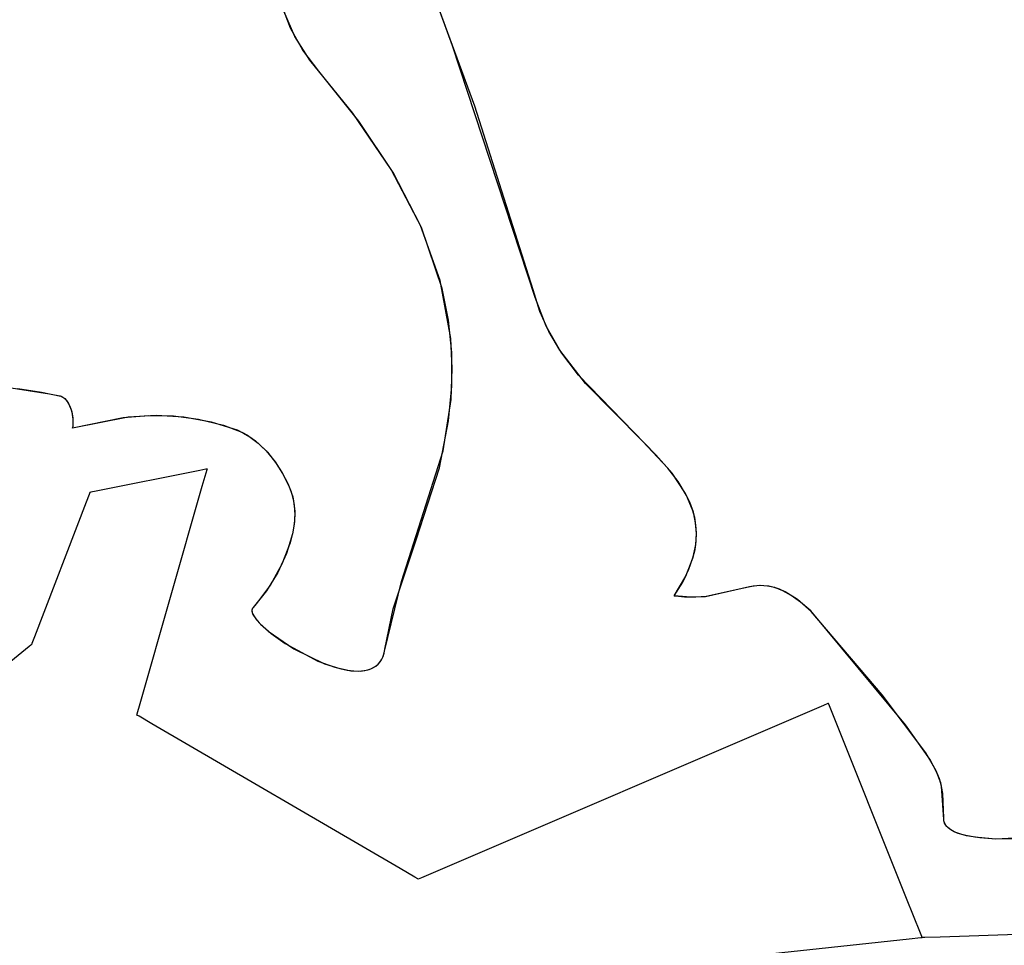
# Model space of a CAD drawing. Extents: x -3.81 to 3.8, y -2.54 to 5.19.
# Tile 38 of 93: x -1.5 to -1.26, y -1.42 to -1.19. Entities that reach past the tile are written whole.
import ezdxf

# ---------------------------------------------------------------- set-up
doc = ezdxf.new("R2010")
doc.units = 0

msp = doc.modelspace()

# ---------------------------------------------------------------- linework, layer by layer
at = {"layer": 'Layer 1', "color": 7, "linetype": 'CONTINUOUS'}
for p, q in [((-1.395305, -1.196196), (-1.406679, -1.165182)), ((-1.389652, -1.211433), (-1.406196, -1.166563)), ((-1.436235, -1.191692), (-1.438537, -1.185751)), ((-1.433128, -1.19728), (-1.436235, -1.191692)), ((-1.374413, -1.259787), (-1.395305, -1.196196)), ((-1.429062, -1.202597), (-1.433128, -1.19728)), ((-1.41899, -1.215255), (-1.429062, -1.202597)), ((-1.374924, -1.257871), (-1.389652, -1.211433)), ((-1.410332, -1.228216), (-1.41899, -1.215255)), ((-1.403381, -1.241606), (-1.410332, -1.228216)), ((-1.398427, -1.255545), (-1.403381, -1.241606)), ((-1.395762, -1.270158), (-1.398427, -1.255545)), ((-1.373221, -1.263352), (-1.374924, -1.257871)), ((-1.371643, -1.267024), (-1.374413, -1.259787)), ((-1.370955, -1.268401), (-1.373221, -1.263352)), ((-1.367915, -1.273547), (-1.371643, -1.267024)), ((-1.368216, -1.27309), (-1.370955, -1.268401)), ((-1.395379, -1.277756), (-1.395762, -1.270158)), ((-1.361704, -1.281562), (-1.368216, -1.27309)), ((-1.363487, -1.279474), (-1.367915, -1.273547)), ((-1.395678, -1.285568), (-1.395379, -1.277756)), ((-1.343902, -1.299569), (-1.363487, -1.279474)), ((-1.34727, -1.296128), (-1.361704, -1.281562)), ((-1.507947, -1.28251), (-1.49714, -1.284159)), ((-1.49714, -1.284159), (-1.494599, -1.284697)), ((-1.494599, -1.284697), (-1.494498, -1.28472)), ((-1.494498, -1.28472), (-1.49425, -1.284793)), ((-1.49425, -1.284793), (-1.494007, -1.284897)), ((-1.494007, -1.284897), (-1.493771, -1.28503)), ((-1.493771, -1.28503), (-1.493543, -1.285191)), ((-1.493543, -1.285191), (-1.493109, -1.28559)), ((-1.493109, -1.28559), (-1.49271, -1.286083)), ((-1.49271, -1.286083), (-1.49235, -1.286658)), ((-1.49235, -1.286658), (-1.492034, -1.287303)), ((-1.397637, -1.298597), (-1.395678, -1.285568)), ((-1.492034, -1.287303), (-1.491547, -1.288758)), ((-1.491547, -1.288758), (-1.491282, -1.290357)), ((-1.491353, -1.292809), (-1.478576, -1.290142)), ((-1.491282, -1.290357), (-1.491273, -1.292006)), ((-1.478576, -1.290142), (-1.472188, -1.28963)), ((-1.472188, -1.28963), (-1.465821, -1.289746)), ((-1.465821, -1.289746), (-1.459489, -1.290551)), ((-1.459489, -1.290551), (-1.453206, -1.292106)), ((-1.491371, -1.292795), (-1.491373, -1.292808)), ((-1.491373, -1.292808), (-1.491353, -1.292809)), ((-1.491366, -1.29277), (-1.491371, -1.292795)), ((-1.491358, -1.292719), (-1.491366, -1.29277)), ((-1.491342, -1.292618), (-1.491358, -1.292719)), ((-1.491315, -1.292415), (-1.491342, -1.292618)), ((-1.491273, -1.292006), (-1.491315, -1.292415)), ((-1.453206, -1.292106), (-1.448559, -1.293853)), ((-1.448559, -1.293853), (-1.447123, -1.294655)), ((-1.447123, -1.294655), (-1.444468, -1.296616)), ((-1.444468, -1.296616), (-1.442113, -1.298946)), ((-1.340905, -1.302933), (-1.34727, -1.296128)), ((-1.442113, -1.298946), (-1.440069, -1.301514)), ((-1.408236, -1.331603), (-1.397637, -1.298597)), ((-1.440069, -1.301514), (-1.438346, -1.304189)), ((-1.33982, -1.304275), (-1.343902, -1.299569)), ((-1.459186, -1.303559), (-1.485357, -1.308796)), ((-1.457663, -1.303254), (-1.459186, -1.303559)), ((-1.457339, -1.303189), (-1.457663, -1.303254)), ((-1.457576, -1.304151), (-1.457346, -1.303343)), ((-1.457346, -1.303343), (-1.457302, -1.303192)), ((-1.457308, -1.303183), (-1.457339, -1.303189)), ((-1.457301, -1.303181), (-1.457308, -1.303183)), ((-1.457302, -1.303192), (-1.457299, -1.303182)), ((-1.4573, -1.303181), (-1.457301, -1.303181)), ((-1.457299, -1.303181), (-1.4573, -1.303181)), ((-1.457299, -1.303182), (-1.457299, -1.303181)), ((-1.457299, -1.303181), (-1.457299, -1.303181)), ((-1.338275, -1.306372), (-1.340905, -1.302933)), ((-1.458552, -1.307564), (-1.457576, -1.304151)), ((-1.438346, -1.304189), (-1.436958, -1.306841)), ((-1.336576, -1.30909), (-1.33982, -1.304275)), ((-1.336143, -1.309895), (-1.338275, -1.306372)), ((-1.486703, -1.309065), (-1.486925, -1.309109)), ((-1.485357, -1.308796), (-1.486703, -1.309065)), ((-1.474241, -1.36247), (-1.458552, -1.307564)), ((-1.436958, -1.306841), (-1.436392, -1.308118)), ((-1.436392, -1.308118), (-1.4357, -1.310205)), ((-1.335349, -1.311574), (-1.336576, -1.30909)), ((-1.487878, -1.311577), (-1.500963, -1.345596)), ((-1.487114, -1.309591), (-1.487878, -1.311577)), ((-1.48695, -1.309164), (-1.487114, -1.309591)), ((-1.486934, -1.309123), (-1.48695, -1.309164)), ((-1.48693, -1.309113), (-1.486934, -1.309123)), ((-1.486929, -1.309111), (-1.48693, -1.309113)), ((-1.486925, -1.309109), (-1.486929, -1.30911)), ((-1.486929, -1.30911), (-1.486929, -1.30911)), ((-1.486929, -1.30911), (-1.486929, -1.30911)), ((-1.486929, -1.30911), (-1.486929, -1.309111)), ((-1.4357, -1.310205), (-1.435303, -1.312434)), ((-1.334608, -1.313545), (-1.336143, -1.309895)), ((-1.334428, -1.314129), (-1.335349, -1.311574)), ((-1.435303, -1.312434), (-1.435194, -1.314755)), ((-1.334093, -1.315432), (-1.334608, -1.313545)), ((-1.435194, -1.314755), (-1.435354, -1.317144)), ((-1.333845, -1.31677), (-1.334428, -1.314129)), ((-1.333765, -1.317368), (-1.334093, -1.315432)), ((-1.435354, -1.317144), (-1.435763, -1.319581)), ((-1.333632, -1.319511), (-1.333845, -1.31677)), ((-1.333633, -1.319358), (-1.333765, -1.317368)), ((-1.435763, -1.319581), (-1.437251, -1.324512)), ((-1.334012, -1.323523), (-1.333712, -1.321408)), ((-1.333821, -1.322367), (-1.333632, -1.319511)), ((-1.333712, -1.321408), (-1.333633, -1.319358)), ((-1.334546, -1.325709), (-1.334012, -1.323523)), ((-1.334444, -1.325352), (-1.333821, -1.322367)), ((-1.437251, -1.324512), (-1.439501, -1.329372)), ((-1.336365, -1.330315), (-1.334546, -1.325709)), ((-1.335533, -1.328482), (-1.334444, -1.325352)), ((-1.337121, -1.331771), (-1.335533, -1.328482)), ((-1.439501, -1.329372), (-1.442357, -1.33399)), ((-1.339265, -1.335272), (-1.336365, -1.330315)), ((-1.412502, -1.349208), (-1.408236, -1.331603)), ((-1.339239, -1.335233), (-1.337121, -1.331771)), ((-1.320233, -1.332973), (-1.331383, -1.335472)), ((-1.322825, -1.333593), (-1.331193, -1.335451)), ((-1.319269, -1.332812), (-1.322825, -1.333593)), ((-1.317807, -1.332678), (-1.320233, -1.332973)), ((-1.31751, -1.332669), (-1.319269, -1.332812)), ((-1.316577, -1.332688), (-1.317807, -1.332678)), ((-1.315712, -1.332772), (-1.31751, -1.332669)), ((-1.315319, -1.332831), (-1.316577, -1.332688)), ((-1.313836, -1.333179), (-1.315712, -1.332772)), ((-1.314019, -1.333126), (-1.315319, -1.332831)), ((-1.312664, -1.333592), (-1.314019, -1.333126)), ((-1.311841, -1.333953), (-1.313836, -1.333179)), ((-1.311242, -1.334251), (-1.312664, -1.333592)), ((-1.30969, -1.335152), (-1.311841, -1.333953)), ((-1.442357, -1.33399), (-1.445662, -1.338189)), ((-1.339275, -1.335287), (-1.339239, -1.335233)), ((-1.335049, -1.335632), (-1.339275, -1.335287)), ((-1.339183, -1.335301), (-1.339265, -1.335272)), ((-1.338979, -1.335329), (-1.339183, -1.335301)), ((-1.338176, -1.335428), (-1.338979, -1.335329)), ((-1.336632, -1.335566), (-1.338176, -1.335428)), ((-1.333775, -1.335627), (-1.336632, -1.335566)), ((-1.331383, -1.335472), (-1.335049, -1.335632)), ((-1.331193, -1.335451), (-1.333775, -1.335627)), ((-1.308145, -1.336221), (-1.311242, -1.334251)), ((-1.307342, -1.336838), (-1.30969, -1.335152)), ((-1.304622, -1.339197), (-1.308145, -1.336221)), ((-1.44599, -1.338764), (-1.446009, -1.338916)), ((-1.446009, -1.338916), (-1.446009, -1.339076)), ((-1.445951, -1.338621), (-1.44599, -1.338764)), ((-1.445892, -1.338488), (-1.445951, -1.338621)), ((-1.445813, -1.338364), (-1.445892, -1.338488)), ((-1.445662, -1.338189), (-1.445813, -1.338364)), ((-1.304759, -1.339069), (-1.307342, -1.336838)), ((-1.446009, -1.339076), (-1.44599, -1.339245)), ((-1.44599, -1.339245), (-1.445953, -1.339422)), ((-1.445953, -1.339422), (-1.445823, -1.339798)), ((-1.445823, -1.339798), (-1.445624, -1.340204)), ((-1.445624, -1.340204), (-1.445029, -1.341091)), ((-1.445029, -1.341091), (-1.44419, -1.342065)), ((-1.280783, -1.36787), (-1.304759, -1.339069)), ((-1.286692, -1.360306), (-1.304622, -1.339197)), ((-1.44419, -1.342065), (-1.441878, -1.344198)), ((-1.500963, -1.345596), (-1.501633, -1.347337)), ((-1.441878, -1.344198), (-1.435379, -1.348674)), ((-1.502334, -1.348105), (-1.506918, -1.351821)), ((-1.501886, -1.347741), (-1.502334, -1.348105)), ((-1.501776, -1.347652), (-1.501886, -1.347741)), ((-1.50175, -1.347631), (-1.501776, -1.347652)), ((-1.501745, -1.347627), (-1.50175, -1.347631)), ((-1.501744, -1.347626), (-1.501745, -1.347627)), ((-1.501742, -1.347621), (-1.501744, -1.347626)), ((-1.501744, -1.347626), (-1.501744, -1.347626)), ((-1.501633, -1.347337), (-1.501742, -1.347621)), ((-1.435379, -1.348674), (-1.427652, -1.352429)), ((-1.413278, -1.35142), (-1.412954, -1.350761)), ((-1.412954, -1.350761), (-1.412695, -1.350024)), ((-1.412695, -1.350024), (-1.412502, -1.349208)), ((-1.427652, -1.352429), (-1.423804, -1.35366)), ((-1.423804, -1.35366), (-1.421967, -1.354048)), ((-1.41709, -1.354076), (-1.416401, -1.35389)), ((-1.416401, -1.35389), (-1.415755, -1.353644)), ((-1.415755, -1.353644), (-1.415155, -1.353335)), ((-1.415155, -1.353335), (-1.414605, -1.35296)), ((-1.414605, -1.35296), (-1.414106, -1.352518)), ((-1.414106, -1.352518), (-1.413663, -1.352005)), ((-1.413663, -1.352005), (-1.413278, -1.35142)), ((-1.421967, -1.354048), (-1.42022, -1.354259)), ((-1.42022, -1.354259), (-1.418586, -1.354275)), ((-1.418586, -1.354275), (-1.41709, -1.354076)), ((-1.27569, -1.374925), (-1.286692, -1.360306)), ((-1.474984, -1.365068), (-1.474241, -1.36247)), ((-1.301541, -1.362985), (-1.306864, -1.365266)), ((-1.300409, -1.3625), (-1.301541, -1.362985)), ((-1.300303, -1.362455), (-1.300409, -1.3625)), ((-1.300278, -1.362444), (-1.300303, -1.362455)), ((-1.300273, -1.362441), (-1.300278, -1.362444)), ((-1.300272, -1.362441), (-1.300273, -1.362441)), ((-1.300262, -1.362466), (-1.300272, -1.362441)), ((-1.300272, -1.362441), (-1.300272, -1.362441)), ((-1.300191, -1.362642), (-1.300262, -1.362466)), ((-1.280528, -1.411803), (-1.300191, -1.362642)), ((-1.475079, -1.365401), (-1.475078, -1.365398)), ((-1.475079, -1.365402), (-1.475079, -1.365401)), ((-1.475078, -1.365402), (-1.475079, -1.365402)), ((-1.475078, -1.365398), (-1.475074, -1.365384)), ((-1.475069, -1.365407), (-1.475078, -1.365402)), ((-1.475074, -1.365384), (-1.475056, -1.365322)), ((-1.474543, -1.365714), (-1.475069, -1.365407)), ((-1.475056, -1.365322), (-1.474984, -1.365068)), ((-1.471324, -1.367592), (-1.474543, -1.365714)), ((-1.306864, -1.365266), (-1.398456, -1.404519)), ((-1.408517, -1.404229), (-1.471324, -1.367592)), ((-1.274659, -1.376548), (-1.280783, -1.36787)), ((-1.273032, -1.37953), (-1.27569, -1.374925)), ((-1.272942, -1.379724), (-1.274659, -1.376548)), ((-1.272221, -1.381496), (-1.273032, -1.37953)), ((-1.271898, -1.382515), (-1.272942, -1.379724)), ((-1.271681, -1.383365), (-1.272221, -1.381496)), ((-1.27136, -1.385215), (-1.271898, -1.382515)), ((-1.271122, -1.391808), (-1.271681, -1.383365)), ((-1.27113, -1.391512), (-1.27136, -1.385215)), ((-1.271106, -1.391972), (-1.27113, -1.391512)), ((-1.271083, -1.392118), (-1.271122, -1.391808)), ((-1.271015, -1.392408), (-1.271106, -1.391972)), ((-1.271013, -1.392416), (-1.271083, -1.392118)), ((-1.27086, -1.392821), (-1.271015, -1.392408)), ((-1.270912, -1.392704), (-1.271013, -1.392416)), ((-1.27078, -1.392979), (-1.270912, -1.392704)), ((-1.270642, -1.39321), (-1.27086, -1.392821)), ((-1.270619, -1.393244), (-1.27078, -1.392979)), ((-1.270363, -1.393576), (-1.270642, -1.39321)), ((-1.270429, -1.393498), (-1.270619, -1.393244)), ((-1.27021, -1.393742), (-1.270429, -1.393498)), ((-1.270025, -1.39392), (-1.270363, -1.393576)), ((-1.269689, -1.394196), (-1.27021, -1.393742)), ((-1.269628, -1.394242), (-1.270025, -1.39392)), ((-1.269061, -1.39461), (-1.269689, -1.394196)), ((-1.269176, -1.394542), (-1.269628, -1.394242)), ((-1.268112, -1.395081), (-1.269176, -1.394542)), ((-1.26833, -1.394984), (-1.269061, -1.39461)), ((-1.267502, -1.39532), (-1.26833, -1.394984)), ((-1.266846, -1.39554), (-1.268112, -1.395081)), ((-1.265572, -1.395881), (-1.267502, -1.39532)), ((-1.265392, -1.395923), (-1.266846, -1.39554)), ((-1.263309, -1.396304), (-1.265572, -1.395881)), ((-1.261981, -1.396477), (-1.265392, -1.395923)), ((-1.230692, -1.395209), (-1.257934, -1.396777)), ((-1.257934, -1.396777), (-1.263309, -1.396304)), ((-1.257993, -1.396775), (-1.261981, -1.396477)), ((-1.248748, -1.396727), (-1.257993, -1.396775)), ((-1.404852, -1.406366), (-1.408517, -1.404229)), ((-1.398456, -1.404519), (-1.403173, -1.406541)), ((-1.404067, -1.406824), (-1.404852, -1.406366)), ((-1.403992, -1.406868), (-1.404067, -1.406824)), ((-1.403974, -1.406879), (-1.403992, -1.406868)), ((-1.40397, -1.406881), (-1.403974, -1.406879)), ((-1.403969, -1.406882), (-1.40397, -1.406881)), ((-1.403968, -1.406882), (-1.403969, -1.406882)), ((-1.403952, -1.406875), (-1.403968, -1.406881)), ((-1.403968, -1.406881), (-1.403968, -1.406882)), ((-1.403173, -1.406541), (-1.403952, -1.406875)), ((-1.277031, -1.420546), (-1.280528, -1.411803)), ((-1.276674, -1.421439), (-1.277031, -1.420546)), ((-1.196137, -1.418922), (-1.272027, -1.42154)), ((-1.279884, -1.422052), (-1.359528, -1.430583)), ((-1.276928, -1.421735), (-1.279884, -1.422052)), ((-1.27665, -1.421705), (-1.276928, -1.421735)), ((-1.27659, -1.421649), (-1.276674, -1.421439)), ((-1.276585, -1.421698), (-1.27665, -1.421705)), ((-1.276573, -1.421692), (-1.27659, -1.421649)), ((-1.276572, -1.421697), (-1.276585, -1.421698)), ((-1.276571, -1.421696), (-1.276573, -1.421692)), ((-1.276571, -1.421697), (-1.276572, -1.421697)), ((-1.276571, -1.421697), (-1.276571, -1.421696)), ((-1.27657, -1.421697), (-1.276571, -1.421697)), ((-1.276571, -1.421697), (-1.276571, -1.421697)), ((-1.276571, -1.421697), (-1.276571, -1.421697)), ((-1.276571, -1.421697), (-1.276571, -1.421697)), ((-1.276571, -1.421697), (-1.276571, -1.421697)), ((-1.276571, -1.421697), (-1.276571, -1.421697)), ((-1.276571, -1.421697), (-1.276571, -1.421697)), ((-1.276571, -1.421697), (-1.276571, -1.421697)), ((-1.276571, -1.421697), (-1.276571, -1.421697)), ((-1.276559, -1.421696), (-1.27657, -1.421697)), ((-1.275921, -1.421674), (-1.276559, -1.421696)), ((-1.272027, -1.42154), (-1.275921, -1.421674))]:
    msp.add_line(p, q, dxfattribs=at)
at = {"layer": 'Layer 1', "color": 8, "linetype": 'CONTINUOUS'}
for p, q in [((-1.435159, -1.193846), (-1.437977, -1.18743)), ((-1.431353, -1.199801), (-1.435159, -1.193846)), ((-1.420527, -1.213195), (-1.431353, -1.199801)), ((-1.410817, -1.22741), (-1.420527, -1.213195)), ((-1.40315, -1.242134), (-1.410817, -1.22741)), ((-1.397914, -1.257529), (-1.40315, -1.242134)), ((-1.396329, -1.265529), (-1.397914, -1.257529)), ((-1.395497, -1.273759), (-1.396329, -1.265529)), ((-1.395466, -1.282239), (-1.395497, -1.273759)), ((-1.505209, -1.282809), (-1.499234, -1.283752)), ((-1.499234, -1.283752), (-1.494327, -1.284767)), ((-1.396286, -1.290989), (-1.395466, -1.282239)), ((-1.494327, -1.284767), (-1.494058, -1.284872)), ((-1.494058, -1.284872), (-1.493798, -1.285013)), ((-1.493798, -1.285013), (-1.493546, -1.285189)), ((-1.493546, -1.285189), (-1.493303, -1.285395)), ((-1.493303, -1.285395), (-1.492848, -1.285897)), ((-1.492848, -1.285897), (-1.492439, -1.286503)), ((-1.492439, -1.286503), (-1.492081, -1.287197)), ((-1.492081, -1.287197), (-1.491779, -1.287965)), ((-1.491779, -1.287965), (-1.491539, -1.288792)), ((-1.491539, -1.288792), (-1.491267, -1.290556)), ((-1.491321, -1.2928), (-1.477265, -1.289989)), ((-1.491246, -1.291464), (-1.491309, -1.292369)), ((-1.491267, -1.290556), (-1.491246, -1.291464)), ((-1.477265, -1.289989), (-1.470243, -1.289596)), ((-1.470243, -1.289596), (-1.463251, -1.289986)), ((-1.463251, -1.289986), (-1.456308, -1.291239)), ((-1.456308, -1.291239), (-1.449743, -1.293319)), ((-1.398618, -1.302858), (-1.396286, -1.290989)), ((-1.491309, -1.292369), (-1.491374, -1.292815)), ((-1.491374, -1.292815), (-1.491321, -1.2928)), ((-1.449743, -1.293319), (-1.448106, -1.294087)), ((-1.448106, -1.294087), (-1.446555, -1.295021)), ((-1.446555, -1.295021), (-1.445091, -1.296097)), ((-1.445091, -1.296097), (-1.442435, -1.29859)), ((-1.442435, -1.29859), (-1.440154, -1.301395)), ((-1.440154, -1.301395), (-1.438261, -1.304337)), ((-1.404497, -1.321117), (-1.398618, -1.302858)), ((-1.438261, -1.304337), (-1.436773, -1.307242)), ((-1.436773, -1.307242), (-1.436077, -1.308942)), ((-1.436077, -1.308942), (-1.43546, -1.31133)), ((-1.43546, -1.31133), (-1.435203, -1.313841)), ((-1.435203, -1.313841), (-1.435281, -1.316446)), ((-1.435281, -1.316446), (-1.435667, -1.319116)), ((-1.435667, -1.319116), (-1.436336, -1.321823)), ((-1.410285, -1.338503), (-1.404497, -1.321117)), ((-1.436336, -1.321823), (-1.438415, -1.32723)), ((-1.438415, -1.32723), (-1.441313, -1.332435)), ((-1.441313, -1.332435), (-1.44482, -1.337209)), ((-1.446008, -1.338897), (-1.446009, -1.339073)), ((-1.445983, -1.338732), (-1.446008, -1.338897)), ((-1.445934, -1.338578), (-1.445983, -1.338732)), ((-1.445861, -1.338435), (-1.445934, -1.338578)), ((-1.445763, -1.338303), (-1.445861, -1.338435)), ((-1.44482, -1.337209), (-1.445763, -1.338303)), ((-1.412421, -1.348709), (-1.410285, -1.338503)), ((-1.446009, -1.339073), (-1.445988, -1.339259)), ((-1.445988, -1.339259), (-1.445944, -1.339455)), ((-1.445944, -1.339455), (-1.445791, -1.339874)), ((-1.445791, -1.339874), (-1.445554, -1.340327)), ((-1.445554, -1.340327), (-1.444845, -1.341323)), ((-1.444845, -1.341323), (-1.443848, -1.342418)), ((-1.443848, -1.342418), (-1.44112, -1.344806)), ((-1.44112, -1.344806), (-1.437622, -1.347291)), ((-1.437622, -1.347291), (-1.42933, -1.351748)), ((-1.412611, -1.349715), (-1.412421, -1.348709)), ((-1.413626, -1.351955), (-1.413212, -1.3513)), ((-1.413212, -1.3513), (-1.412872, -1.350555)), ((-1.412872, -1.350555), (-1.412611, -1.349715)), ((-1.42933, -1.351748), (-1.425044, -1.353319)), ((-1.425044, -1.353319), (-1.421002, -1.354186)), ((-1.416678, -1.353973), (-1.41595, -1.353727)), ((-1.41595, -1.353727), (-1.415277, -1.353405)), ((-1.415277, -1.353405), (-1.414662, -1.353004)), ((-1.414662, -1.353004), (-1.414111, -1.352522)), ((-1.414111, -1.352522), (-1.413626, -1.351955)), ((-1.421002, -1.354186), (-1.419151, -1.354293)), ((-1.419151, -1.354293), (-1.417457, -1.354148)), ((-1.417457, -1.354148), (-1.416678, -1.353973))]:
    msp.add_line(p, q, dxfattribs=at)

doc.saveas('drawing.dxf')
